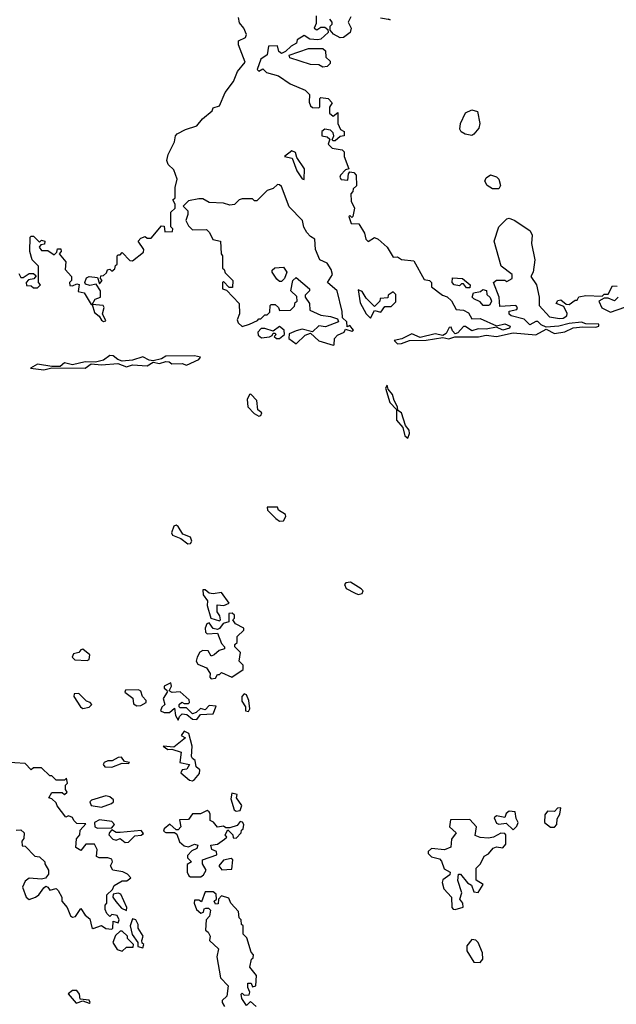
# Model space of a CAD drawing. Extents: x 1980017 to 2252640, y 74400 to 266395.
# Tile 227 of 256: x 2143259 to 2146144, y 165596 to 170356. Entities that reach past the tile are written whole.
import ezdxf

# ---------------------------------------------------------------- set-up
doc = ezdxf.new("R2010")
doc.units = 0

msp = doc.modelspace()

# ---------------------------------------------------------------- linework, layer by layer
at = {"layer": '0CON20XD'}
for points in [[(2143255, 169130), (2143265, 169110), (2143275, 169110), (2143305, 169130), (2143325, 169130), (2143338.3, 169118.3), (2143327, 169103), (2143301.7, 169098.3), (2143290, 169085), (2143291.7, 169071.7), (2143315, 169070), (2143325, 169060), (2143345, 169060), (2143360, 169075), (2143350, 169085), (2143350, 169165), (2143320, 169195), (2143307.5, 169235), (2143310, 169305), (2143315, 169310), (2143325, 169310), (2143355, 169280), (2143365, 169290), (2143380, 169285), (2143378.3, 169271.7), (2143361.7, 169268.3), (2143353, 169257), (2143365, 169240), (2143395, 169240), (2143425, 169220), (2143438.3, 169231.7), (2143441.7, 169248.3), (2143458.3, 169248.3), (2143460, 169235), (2143450, 169225), (2143482.5, 169185), (2143478.3, 169148.3), (2143510, 169115), (2143510, 169095), (2143500, 169085), (2143501.7, 169071.7), (2143515, 169070), (2143535, 169080), (2143546.4, 169076.4), (2143541.7, 169041.7), (2143570, 169035), (2143605, 168980), (2143610, 168980), (2143624.2, 169005.8), (2143650, 169015), (2143650, 169045), (2143628.3, 169078.3), (2143598, 169072), (2143577.7, 169077.7), (2143573.3, 169085), (2143582.4, 169107.6), (2143595, 169114.2), (2143635, 169110), (2143645, 169080), (2143657.5, 169095), (2143650, 169105), (2143651.7, 169118.3), (2143665, 169120), (2143678.3, 169131.7), (2143683, 169147), (2143695, 169150), (2143705, 169140), (2143718.3, 169151.7), (2143721.7, 169168.3), (2143730, 169175), (2143730, 169215), (2143735, 169220), (2143745, 169220), (2143755, 169230), (2143791.7, 169191.7), (2143805, 169190), (2143858.3, 169231.7), (2143860, 169245), (2143832.5, 169285), (2143845, 169300), (2143865, 169307.5), (2143875, 169300), (2143895, 169300), (2143945, 169360), (2143958.3, 169358.3), (2143960, 169330), (2143998.3, 169331.7), (2144000, 169345), (2143990, 169355), (2143990, 169425), (2144010, 169445), (2144010, 169465), (2144000, 169485), (2144010, 169495), (2144010, 169545), (2144020, 169585), (2144005, 169630), (2143977, 169657), (2143970, 169675), (2143977.5, 169705), (2144007.5, 169765), (2144012.5, 169795), (2144020, 169805), (2144060, 169825), (2144115, 169842.5), (2144143.6, 169876.4), (2144190, 169915), (2144195, 169930), (2144225, 169940), (2144252.5, 170005), (2144293.3, 170056.7), (2144312.5, 170105), (2144348.5, 170151.5), (2144316.2, 170235), (2144316.4, 170253.6), (2144350.3, 170269.7), (2144356.2, 170285), (2144343.3, 170315), (2144321.2, 170341.2), (2144316.2, 170366.2)], [(2144692.5, 170375), (2144691.7, 170338.3), (2144682.5, 170315), (2144695, 170307.5), (2144715, 170320), (2144735, 170320), (2144748.3, 170308.3), (2144750, 170295), (2144715, 170262.5), (2144700.7, 170259.3), (2144662, 170262), (2144635, 170280), (2144600.7, 170259.3), (2144597.5, 170242.5), (2144571.7, 170228.3), (2144545, 170202.5), (2144525, 170192.5), (2144511.7, 170201.7), (2144505, 170230), (2144461.7, 170228.3), (2144455, 170186.7), (2144424.6, 170165.5), (2144407.5, 170115), (2144415, 170107.5), (2144435, 170118.8), (2144451.7, 170101.7), (2144510, 170085), (2144566.4, 170046.4), (2144640, 170015), (2144660, 169995), (2144658.3, 169958.3), (2144665, 169940), (2144675, 169932.5), (2144705, 169930), (2144710, 169935), (2144710, 169975), (2144715, 169980), (2144750, 169975), (2144770, 169955), (2144757, 169933), (2144757.5, 169905), (2144775, 169890), (2144797, 169907), (2144797.5, 169855), (2144810, 169825), (2144827.5, 169815), (2144827.5, 169795), (2144808.3, 169791.7), (2144785, 169770), (2144775, 169770), (2144770, 169775), (2144777.5, 169795), (2144775, 169810), (2144761.7, 169821.7), (2144735, 169827.5), (2144720, 169815), (2144720, 169795), (2144745, 169790), (2144758.3, 169778.3), (2144750, 169755), (2144770, 169735), (2144817.5, 169727.5), (2144827.5, 169717.5), (2144827.5, 169695), (2144850, 169635), (2144835, 169630), (2144810, 169605), (2144807.5, 169595), (2144813.6, 169583.6), (2144845, 169580), (2144848.3, 169611.7), (2144855, 169620), (2144875, 169617.5), (2144886.7, 169605), (2144887, 169553), (2144871.7, 169538.3), (2144870, 169525), (2144860, 169515), (2144861.7, 169478.3), (2144877.5, 169445), (2144870, 169405), (2144865, 169400), (2144855, 169410), (2144850, 169405), (2144861.7, 169371.7), (2144899.3, 169369.3), (2144926.7, 169325), (2144932.5, 169295), (2144943.9, 169283.9), (2144975, 169302.5), (2144992.5, 169295), (2145035.9, 169255.9), (2145065, 169207.5), (2145085, 169210), (2145105, 169197.5), (2145165, 169190), (2145215, 169100), (2145240, 169095), (2145250, 169085), (2145250, 169065), (2145303.8, 169023.8), (2145326.1, 169016.1), (2145346.4, 168996.4), (2145370, 168955), (2145405, 168952.5), (2145429.3, 168939.3), (2145445, 168910), (2145485, 168912.5), (2145565, 168876.2), (2145605.5, 168885.5), (2145630, 168875), (2145627.5, 168865), (2145595, 168855.6), (2145565, 168870), (2145515, 168860), (2145475, 168861.2), (2145445, 168852), (2145415, 168872.5), (2145405, 168872.5), (2145378.1, 168841.9), (2145365, 168838), (2145351.7, 168851.7), (2145345, 168870), (2145335, 168867.5), (2145320.3, 168839.7), (2145305, 168830), (2145268.3, 168838.3), (2145195, 168820), (2145155, 168837.5), (2145106.2, 168813.8), (2145070, 168805), (2145085, 168790), (2145105, 168791.2), (2145144, 168806), (2145225, 168806.7), (2145305, 168820), (2145334.1, 168814.1), (2145362.3, 168822.3), (2145477.4, 168822.6), (2145515, 168831.4), (2145565, 168824.4), (2145645, 168841.9), (2145755, 168833.3), (2145805, 168860), (2145845, 168838.8), (2145895, 168847.5), (2145935, 168866.7), (2145981.2, 168871.2), (2146045, 168870), (2146060, 168875), (2146060, 168885), (2145996.1, 168886.1), (2145975, 168893.3), (2145915, 168888), (2145865.8, 168874.2), (2145805, 168870), (2145781.1, 168881.1), (2145765, 168897.5), (2145755, 168897.5), (2145725, 168880.8), (2145698.8, 168908.8), (2145635, 168923.8), (2145625, 168932.5), (2145625, 168947.5), (2145662.5, 168955), (2145666.2, 168965), (2145657.5, 168975), (2145580, 168970), (2145576.7, 169015), (2145550, 169085), (2145565, 169097.5), (2145605, 169097.5), (2145615, 169090), (2145640, 169105), (2145640, 169125), (2145587.5, 169165), (2145553.3, 169285), (2145576, 169355), (2145615, 169393.8), (2145625, 169396.2), (2145652.5, 169385), (2145727.5, 169335), (2145737.5, 169315), (2145733.3, 169275), (2145750, 169195), (2145742.5, 169135), (2145730, 169115), (2145757.5, 169075), (2145770, 169015), (2145770, 168975), (2145820, 168920), (2145868.9, 168911.1), (2145886.6, 168913.4), (2145904, 168925), (2145905.8, 168935.8), (2145890, 168970), (2145852.5, 168985), (2145861.2, 168998.8), (2145875, 169002.5), (2145901.7, 168981.7), (2145915, 168980), (2145945, 169000), (2145955, 169000), (2145963, 169017), (2145997, 169023), (2146075, 169020), (2146085, 169030), (2146105, 169030), (2146125, 169070), (2146148.3, 169068.3)], [(2144860.7, 170369.3), (2144846.7, 170345), (2144862.5, 170315), (2144857.5, 170295), (2144825, 170270), (2144808.3, 170268.3), (2144777, 170287), (2144760, 170305), (2144760, 170325), (2144770, 170335), (2144770, 170345), (2144758.3, 170358.3)], [(2145040, 170360), (2145050, 170355), (2145003, 170363)], [(2144725, 170127.5), (2144705, 170137.5), (2144665, 170140), (2144565, 170172.5), (2144562.5, 170185), (2144655, 170216.7), (2144725, 170216.7), (2144737.5, 170205), (2144740, 170175), (2144760, 170155), (2144760, 170145), (2144745, 170130), (2144725, 170127.5)], [(2145445, 169796.7), (2145413.6, 169803.6), (2145393.6, 169813.6), (2145387, 169827), (2145390, 169855), (2145413.9, 169906.1), (2145445, 169921.2), (2145472.3, 169912.3), (2145484, 169855), (2145478.6, 169831.4), (2145455, 169803.3), (2145445, 169796.7)], [(2144635, 169583.3), (2144635.9, 169635.9), (2144599.3, 169689.3), (2144592.5, 169715), (2144575, 169722.5), (2144540, 169695), (2144576.7, 169686.7), (2144599.2, 169625), (2144625, 169587.5), (2144635, 169583.3)], [(2145545, 169538.6), (2145520, 169555), (2145507.5, 169575), (2145515, 169592.5), (2145535, 169606.7), (2145565, 169596.7), (2145576.2, 169585), (2145584, 169555), (2145575, 169538.8), (2145545, 169538.6)], [(2144775, 168783.3), (2144780, 168785), (2144781.1, 168815), (2144795, 168830.6), (2144827.5, 168845), (2144835, 168860), (2144865, 168851.2), (2144872.5, 168855), (2144855, 168877.5), (2144841.7, 168871.7), (2144840, 168895), (2144820, 168915), (2144818.8, 168945), (2144793.8, 169045), (2144747.5, 169085), (2144772, 169125), (2144765, 169148.8), (2144745, 169178.8), (2144710, 169195), (2144688.8, 169245), (2144686, 169295), (2144665, 169307.5), (2144647.7, 169327.7), (2144633, 169353), (2144626.7, 169385), (2144561.2, 169451.2), (2144525, 169550), (2144515, 169557.5), (2144505, 169560), (2144485, 169540), (2144455, 169530), (2144405, 169480), (2144395, 169480), (2144385, 169490), (2144335, 169490), (2144320, 169485), (2144297, 169463), (2144275, 169460), (2144245, 169470), (2144175, 169472.5), (2144145, 169490), (2144125, 169490), (2144075, 169480), (2144050, 169455), (2144071.7, 169431.7), (2144072.5, 169415), (2144062.5, 169385), (2144075, 169360), (2144095, 169340), (2144161.7, 169341.7), (2144177, 169327), (2144193.6, 169293.6), (2144230, 169285), (2144232.5, 169225), (2144240, 169215), (2144240, 169155), (2144248.3, 169148.3), (2144251.7, 169131.7), (2144290, 169095), (2144288.3, 169061.7), (2144271.7, 169061.7), (2144245, 169090), (2144240, 169085), (2144240, 169055), (2144258.3, 169048.3), (2144320, 168985), (2144322.5, 168935), (2144310, 168905), (2144315, 168890), (2144335, 168872.5), (2144370, 168885), (2144408.3, 168901.7), (2144415, 168910), (2144425, 168910), (2144445, 168930), (2144455, 168930), (2144468.3, 168941.7), (2144470, 168975), (2144475, 168980), (2144495, 168980), (2144510, 168965), (2144515, 168950), (2144568.3, 168951.7), (2144588.3, 168971.7), (2144591.7, 168988.3), (2144600, 168995), (2144598.3, 169018.3), (2144570, 169045), (2144580, 169095), (2144595, 169110), (2144660, 169055), (2144660, 169045), (2144640, 169025), (2144640, 169015), (2144660, 168985), (2144661.7, 168951.7), (2144715, 168927.5), (2144761.7, 168921.7), (2144795, 168910), (2144800, 168895), (2144738.3, 168871.7), (2144705, 168876.7), (2144675, 168847.5), (2144625, 168860), (2144595, 168852.5), (2144561.7, 168838.3), (2144560, 168815), (2144595, 168790), (2144639.6, 168830.5), (2144665, 168840), (2144705, 168803.3), (2144775, 168783.3)], [(2144525, 169090), (2144515, 169090), (2144501.7, 169101.7), (2144480, 169135), (2144480, 169145), (2144493, 169157), (2144535, 169160), (2144550, 169135), (2144540, 169105), (2144525, 169090)], [(2145435, 169060), (2145420, 169060), (2145405, 169080), (2145395, 169080), (2145385, 169070), (2145360, 169075), (2145350, 169085), (2145351.7, 169108.3), (2145400, 169105), (2145436.7, 169075), (2145435, 169060)], [(2144955, 168913.3), (2144975, 168950), (2145005, 168942.5), (2145025, 168970), (2145055, 168970), (2145078.3, 168991.7), (2145077, 169027), (2145065, 169040), (2145040, 169025), (2145038.3, 169011.7), (2145001.7, 169008.3), (2145000, 168995), (2144975, 168970), (2144935, 169010), (2144915, 169042.5), (2144895, 169050), (2144905, 168987.5), (2144935, 168933.8), (2144955, 168913.3)], [(2145525, 168973.8), (2145500, 168975), (2145485, 168992.5), (2145455, 169007.5), (2145447.5, 169015), (2145452.5, 169035), (2145487, 169043), (2145498.3, 169051.7), (2145516.4, 169046.4), (2145518.3, 169028.3), (2145533.6, 169013.6), (2145540, 168995), (2145533, 168977), (2145525, 168973.8)], [(2143665, 168897.5), (2143675, 168900), (2143660, 168935), (2143666.7, 168965), (2143662.5, 168975), (2143610, 168980), (2143620.7, 168940.7), (2143643, 168923), (2143655, 168903.3), (2143665, 168897.5)], [(2146152.5, 169015), (2146135, 168997.5), (2146105, 169010), (2146085, 169010), (2146060, 168995), (2146073.6, 168963.6), (2146115, 168942.5), (2146185, 168966.2)], [(2144515, 168814.3), (2144540, 168835), (2144537.5, 168855), (2144515, 168872.5), (2144485, 168850), (2144445, 168863.8), (2144427, 168863), (2144410, 168845), (2144411.7, 168831.7), (2144428.3, 168818.3), (2144466.4, 168823.6), (2144480, 168830), (2144485, 168840), (2144495, 168840), (2144497, 168833), (2144490, 168825), (2144500, 168815), (2144515, 168814.3)], [(2143375, 168663.8), (2143415, 168672.5), (2143575, 168672), (2143605, 168692.5), (2143655, 168687.5), (2143733.6, 168693.6), (2143775, 168677.5), (2143805, 168687.5), (2143875, 168682.5), (2143905, 168700), (2143935, 168693.8), (2143965, 168703.3), (2143981.7, 168701.7), (2143995, 168692.5), (2144045, 168694), (2144065, 168686.7), (2144125, 168713.3), (2144132.5, 168725), (2144105, 168731.2), (2143965, 168730), (2143945, 168716.7), (2143905, 168707.5), (2143885, 168710), (2143855, 168726.2), (2143805, 168710), (2143755, 168706.2), (2143733, 168713), (2143711.7, 168731.7), (2143695, 168732.5), (2143665, 168710), (2143625, 168700), (2143575, 168702.5), (2143515, 168687.5), (2143475, 168697.5), (2143455, 168680), (2143415, 168680), (2143345, 168691.2), (2143311.7, 168671.7), (2143375, 168663.8)], [(2145135, 168332.5), (2145144, 168355), (2145142, 168372), (2145123.8, 168393.8), (2145105.5, 168455.6), (2145087.5, 168467.5), (2145086, 168485), (2145069.2, 168515), (2145061.2, 168545), (2145040.4, 168570.5), (2145035, 168590), (2145027.5, 168575), (2145048, 168505), (2145081.7, 168471.7), (2145080.4, 168420.5), (2145111.2, 168385), (2145122, 168345), (2145135, 168332.5)], [(2144415, 168440), (2144425, 168443.3), (2144430, 168455), (2144410.4, 168470.5), (2144406, 168515), (2144375.9, 168545.9), (2144370, 168545), (2144359.3, 168520.7), (2144362.5, 168485), (2144392, 168452), (2144415, 168440)], [(2144515, 167932), (2144535, 167934), (2144545.7, 167954.3), (2144543.9, 167963.9), (2144510, 167985), (2144505, 168000), (2144455, 168000), (2144456.7, 167985), (2144497.5, 167945), (2144515, 167932)], [(2144072.3, 167822.3), (2144085, 167823.3), (2144092, 167835), (2144085, 167853.8), (2144048.3, 167868.3), (2144025, 167906.7), (2144015, 167912.5), (2144005, 167907.5), (2143993.3, 167875), (2143997.5, 167865), (2144037.5, 167847.5), (2144072.3, 167822.3)], [(2144225, 167450), (2144230, 167455), (2144227.5, 167475), (2144213.6, 167493.6), (2144213.3, 167526.7), (2144246.1, 167523.9), (2144272.5, 167535), (2144235, 167587.5), (2144195, 167580), (2144175, 167583.3), (2144155, 167600), (2144145, 167600), (2144146.7, 167575), (2144166.4, 167546.4), (2144166.2, 167525), (2144183, 167463), (2144225, 167450)], [(2144895, 167578), (2144915, 167582), (2144920, 167595), (2144910, 167605), (2144857.7, 167637.7), (2144836.4, 167633.6), (2144830, 167625), (2144837, 167607), (2144877.5, 167585), (2144895, 167578)], [(2144185, 167170), (2144205, 167172.5), (2144215, 167190), (2144225, 167190), (2144235, 167200), (2144285, 167177.5), (2144340, 167215), (2144340, 167235), (2144320, 167255), (2144327, 167297), (2144300, 167325), (2144300, 167335), (2144310, 167345), (2144310, 167375), (2144342.5, 167405), (2144342.5, 167415), (2144302.5, 167435), (2144290, 167455), (2144297, 167463), (2144297, 167477), (2144286.4, 167486.4), (2144270, 167485), (2144270, 167445), (2144242.5, 167437.5), (2144225, 167412.5), (2144215, 167407.5), (2144195, 167412.5), (2144175, 167440), (2144163.9, 167436.1), (2144156.2, 167415), (2144156.7, 167395), (2144165, 167386.7), (2144215, 167390), (2144235, 167340), (2144250, 167325), (2144250, 167315), (2144223, 167307), (2144200, 167285), (2144185, 167280), (2144170, 167305), (2144145, 167306.7), (2144130.7, 167299.3), (2144117.5, 167275), (2144112.5, 167255), (2144120, 167240), (2144163, 167223), (2144180, 167195), (2144178.3, 167178.3), (2144185, 167170)], [(2143585, 167258.8), (2143595, 167263.8), (2143598.8, 167285), (2143565, 167312.5), (2143555, 167310), (2143545, 167297.5), (2143519.6, 167290.5), (2143512, 167275), (2143525, 167261.2), (2143585, 167258.8)], [(2144025, 166970), (2144031.7, 166988.3), (2144045, 167000), (2144067, 166997), (2144094, 166974), (2144115, 166972.5), (2144133, 166997), (2144195, 167000), (2144208.3, 167038.3), (2144175, 167040), (2144155, 167020), (2144133, 167027), (2144113, 167007), (2144095, 167000), (2144065, 167030), (2144035, 167030), (2144030, 167035), (2144030, 167045), (2144043, 167057), (2144055, 167050), (2144075, 167050), (2144080, 167055), (2144078.3, 167068.3), (2144035, 167107.5), (2143996.4, 167103.6), (2143981.7, 167111.7), (2143992.5, 167135), (2143990, 167150), (2143957.5, 167135), (2143957.5, 167125), (2143970, 167115), (2143972.5, 167105), (2143952.5, 167075), (2143960, 167045), (2143947, 167033), (2143940, 167015), (2143957, 167007), (2143983, 167007), (2144007.5, 167027.5), (2144013, 166993), (2144025, 166970)], [(2143565, 167026.7), (2143595, 167033.3), (2143607.5, 167045), (2143600, 167055), (2143581.7, 167061.7), (2143545, 167098.8), (2143522.3, 167097.7), (2143520, 167085), (2143552.5, 167035), (2143565, 167026.7)], [(2143825, 167038.8), (2143845, 167040), (2143870, 167055), (2143870, 167065), (2143852.5, 167085), (2143845, 167110), (2143833.6, 167116.4), (2143770, 167115), (2143767.5, 167105), (2143806.2, 167076.2), (2143808.8, 167048.8), (2143825, 167038.8)], [(2144365, 167012.5), (2144372.5, 167025), (2144366.2, 167065), (2144355, 167092.5), (2144345, 167097.5), (2144332.5, 167085), (2144332.5, 167062.5), (2144350, 167035), (2144350, 167015), (2144365, 167012.5)], [(2144095, 166676.7), (2144105, 166682.5), (2144127.7, 166712.3), (2144129.3, 166729.3), (2144112.5, 166745), (2144107.5, 166775), (2144094, 166784), (2144090, 166795), (2144092.5, 166845), (2144077.5, 166905), (2144055, 166916.7), (2144040, 166895), (2144060, 166885), (2144005, 166840), (2143952.5, 166845), (2143975, 166827.5), (2143995, 166830), (2144040, 166815), (2144032.5, 166765), (2144080, 166755), (2144067.7, 166732.3), (2144045, 166730), (2144037.5, 166715), (2144079.3, 166679.3), (2144095, 166676.7)], [(2143705, 166743.3), (2143755, 166762.5), (2143785, 166760), (2143790, 166765), (2143765, 166770), (2143751.7, 166791.7), (2143735, 166790), (2143706.4, 166773.6), (2143685, 166773.3), (2143667.5, 166765), (2143662.5, 166755), (2143670, 166745), (2143705, 166743.3)], [(2143705, 165960), (2143710, 165965), (2143711.7, 165998.3), (2143735, 165990), (2143740, 166005), (2143730, 166025), (2143705, 166030), (2143695, 166020), (2143680, 166035), (2143672.5, 166055), (2143672.5, 166075), (2143680, 166085), (2143680, 166125), (2143708.3, 166151.7), (2143715, 166170), (2143755, 166193.3), (2143776.4, 166193.6), (2143797, 166207), (2143780, 166225), (2143757, 166237), (2143710, 166245), (2143697.5, 166265), (2143707.5, 166285), (2143705, 166297.5), (2143685, 166303.8), (2143643.6, 166303.6), (2143630.7, 166310.7), (2143633.3, 166345), (2143620, 166370), (2143578.8, 166371.2), (2143555, 166340), (2143530, 166355), (2143533, 166397), (2143550, 166415), (2143551.7, 166438.3), (2143578.3, 166468.3), (2143535, 166470), (2143520, 166485), (2143515, 166500), (2143495, 166507.5), (2143481.7, 166501.7), (2143440, 166555), (2143435, 166570), (2143415, 166590), (2143400, 166595), (2143415, 166620), (2143465, 166620), (2143475, 166610), (2143488.3, 166621.7), (2143480, 166635), (2143480, 166655), (2143490, 166665), (2143485, 166690), (2143475, 166680), (2143435, 166680), (2143415, 166700), (2143405, 166700), (2143365, 166740), (2143325, 166740), (2143315, 166730), (2143285, 166760), (2143185, 166767.5)], [(2143655, 166550), (2143703.6, 166566.4), (2143712.5, 166575), (2143712.5, 166585), (2143695, 166600), (2143675, 166603.8), (2143606.4, 166583.6), (2143597.5, 166575), (2143605, 166557.5), (2143655, 166550)], [(2144305, 166530), (2144325, 166533.3), (2144333, 166557), (2144307.5, 166595), (2144310, 166610), (2144285, 166617.5), (2144279.3, 166589.3), (2144296.4, 166536.4), (2144305, 166530)], [(2144085, 166212.5), (2144135, 166213.3), (2144148.3, 166221.7), (2144160, 166245), (2144143.3, 166275), (2144142.5, 166295), (2144211.7, 166318.3), (2144210, 166335), (2144187.5, 166345), (2144183.8, 166366.2), (2144215, 166370), (2144250, 166395), (2144260, 166405), (2144252.5, 166415), (2144265, 166440), (2144290, 166415), (2144291.7, 166401.7), (2144305, 166400), (2144330, 166425), (2144331.7, 166438.3), (2144340, 166445), (2144342.5, 166465), (2144336.4, 166476.4), (2144325, 166480), (2144310, 166460), (2144275, 166450), (2144255, 166450), (2144245, 166457.5), (2144215, 166453.3), (2144196.4, 166476.4), (2144180, 166485), (2144180, 166515), (2144175, 166527.5), (2144165, 166532.5), (2144133, 166517), (2144095, 166517.5), (2144075, 166490), (2144031.7, 166488.3), (2144037.5, 166455), (2144025, 166440), (2144015, 166440), (2143985, 166467.5), (2143957.5, 166445), (2143953.8, 166433.8), (2143965, 166427.5), (2144007.5, 166427.5), (2144019.3, 166419.3), (2144031.7, 166381.7), (2144055, 166362.5), (2144075, 166357.5), (2144105, 166370), (2144120, 166365), (2144115, 166350), (2144091.7, 166338.3), (2144070, 166315), (2144070, 166305), (2144090, 166285), (2144068.3, 166271.7), (2144068.8, 166235), (2144076.7, 166216.7), (2144085, 166212.5)], [(2145645, 166440), (2145663, 166457), (2145670, 166475), (2145660, 166495), (2145655, 166527.5), (2145625, 166530), (2145611.7, 166518.3), (2145605, 166500), (2145565, 166507.5), (2145553, 166497), (2145565, 166472.5), (2145575, 166467.5), (2145611.7, 166471.7), (2145645, 166440)], [(2145845, 166452.5), (2145855.7, 166465), (2145857.3, 166492.7), (2145870, 166515), (2145875, 166546.2), (2145860, 166545), (2145845, 166528.8), (2145810.4, 166529.5), (2145798.3, 166511.7), (2145796.7, 166475), (2145825, 166452.5), (2145845, 166452.5)], [(2143635, 166447.5), (2143705, 166450), (2143716.7, 166465), (2143705, 166480), (2143645, 166487.5), (2143620, 166475), (2143622.5, 166455), (2143635, 166447.5)], [(2145365, 166054.4), (2145403.8, 166066.2), (2145401.2, 166085), (2145386.7, 166105), (2145396.7, 166135), (2145376.7, 166195), (2145380, 166225), (2145390, 166225), (2145424.1, 166184.1), (2145443, 166173), (2145455, 166140), (2145475, 166137.5), (2145500, 166175), (2145466.4, 166196.4), (2145466.2, 166255), (2145486.7, 166275), (2145505, 166312.5), (2145525.9, 166324.1), (2145548.3, 166351.7), (2145565, 166357.5), (2145595, 166353.3), (2145608.8, 166371.2), (2145610, 166415), (2145605, 166422.5), (2145585, 166423.3), (2145550, 166405), (2145525, 166400), (2145485, 166402.5), (2145461.7, 166411.7), (2145467.5, 166455), (2145435, 166490), (2145341.7, 166488.3), (2145337.5, 166455), (2145370, 166425), (2145347.5, 166395), (2145343.6, 166356.4), (2145313.6, 166343.6), (2145250.7, 166349.3), (2145233.3, 166335), (2145233.3, 166325), (2145249.6, 166309.5), (2145289.2, 166299.2), (2145298.6, 166288.6), (2145310.9, 166250.9), (2145340, 166235), (2145338.3, 166221.7), (2145305, 166197.5), (2145302, 166185), (2145310, 166155), (2145347.5, 166115), (2145349.2, 166065), (2145355, 166056.2), (2145365, 166054.4)], [(2143241.7, 166438.3), (2143265, 166440), (2143280, 166425), (2143278.3, 166398.3), (2143270, 166385), (2143271.7, 166361.7), (2143285, 166360), (2143331.7, 166311.7), (2143355, 166310), (2143380, 166285), (2143380, 166275), (2143397.5, 166245), (2143397.5, 166225), (2143383.6, 166206.4), (2143365, 166201.2), (2143305, 166206), (2143285, 166191.2), (2143272, 166162), (2143290, 166115), (2143305, 166103.3), (2143335.4, 166114.6), (2143350.8, 166125), (2143375, 166160), (2143385, 166167.5), (2143395, 166162.5), (2143405, 166147.5), (2143435, 166156.7), (2143445.8, 166145.8), (2143462.5, 166115), (2143463.3, 166095), (2143488, 166065), (2143505, 166023.8), (2143515, 166018), (2143528.8, 166021.2), (2143555, 166060), (2143575, 166027.5), (2143598.8, 166008.8), (2143607, 165967), (2143615, 165963.3), (2143655, 165977.5), (2143675, 165962.5), (2143705, 165960)], [(2143768.3, 166378.3), (2143785, 166380), (2143815, 166410), (2143846.4, 166413.6), (2143858.3, 166421.7), (2143847, 166437), (2143745, 166426.7), (2143725, 166427.5), (2143705, 166440), (2143693, 166427), (2143690, 166415), (2143710, 166395), (2143725, 166390), (2143745, 166397.5), (2143768.3, 166378.3)], [(2144237, 166247), (2144285, 166250), (2144290, 166295), (2144281.7, 166301.7), (2144245, 166292.5), (2144222.5, 166265), (2144237, 166247)], [(2143775, 166050), (2143777.5, 166065), (2143748, 166128), (2143735, 166133.3), (2143711.7, 166128.3), (2143710, 166115), (2143723.6, 166093.6), (2143750.7, 166060.7), (2143775, 166050)], [(2144402.5, 165585), (2144375, 165610), (2144355, 165590), (2144333.3, 165625), (2144330, 165645), (2144335, 165650), (2144345, 165640), (2144368.3, 165641.7), (2144372.5, 165655), (2144361.7, 165678.3), (2144361.7, 165698.3), (2144378.3, 165698.3), (2144385, 165680), (2144400, 165685), (2144403.3, 165735), (2144372.5, 165775), (2144380, 165815), (2144388.3, 165821.7), (2144390, 165835), (2144378.3, 165848.3), (2144357, 165917), (2144340, 165935), (2144340, 165975), (2144331.7, 165981.7), (2144330, 166005), (2144320, 166015), (2144317.5, 166045), (2144280, 166085), (2144270, 166110), (2144235, 166120), (2144220, 166105), (2144218.3, 166081.7), (2144205, 166080), (2144200, 166095), (2144210, 166105), (2144208.3, 166128.3), (2144195, 166140), (2144155, 166140), (2144138.3, 166091.7), (2144125, 166100), (2144105, 166100), (2144103.3, 166085), (2144113.9, 166053.9), (2144135, 166037.5), (2144148.3, 166041.7), (2144151.7, 166058.3), (2144158.3, 166061.7), (2144171.7, 166061.7), (2144181.7, 166051.7), (2144177, 166023), (2144160, 166005), (2144157.5, 165955), (2144170, 165945), (2144180, 165925), (2144177.5, 165905), (2144220, 165865), (2144212.5, 165825), (2144230, 165725), (2144267.5, 165685), (2144260, 165635), (2144237.5, 165615), (2144237.5, 165605), (2144250, 165585)], [(2143855, 165870), (2143860, 165885), (2143851.7, 165891.7), (2143850, 165905), (2143856.4, 165926.4), (2143832.5, 165965), (2143831.7, 165981.7), (2143820, 166005), (2143805, 166010), (2143793.3, 165975), (2143803, 165933), (2143830, 165895), (2143830, 165875), (2143855, 165870)], [(2143755, 165852.5), (2143775, 165872.5), (2143808.3, 165871.7), (2143810, 165885), (2143780, 165915), (2143780, 165925), (2143755, 165950), (2143745, 165950), (2143721.7, 165928.3), (2143710, 165895), (2143730.4, 165860.5), (2143755, 165852.5)], [(2145485, 165798.8), (2145498.8, 165815), (2145496.2, 165845), (2145475.8, 165895.8), (2145465, 165906.2), (2145445, 165908.8), (2145420.9, 165879.1), (2145420.8, 165855), (2145455, 165800), (2145485, 165798.8)], [(2143595, 165602.5), (2143600, 165605), (2143595, 165616.7), (2143551.7, 165621.7), (2143547.5, 165645), (2143535, 165662.5), (2143515, 165662.5), (2143493, 165647), (2143532.5, 165602.5), (2143565, 165612.5), (2143595, 165602.5)]]:
    msp.add_lwpolyline(points, dxfattribs=at)

doc.saveas('drawing.dxf')
